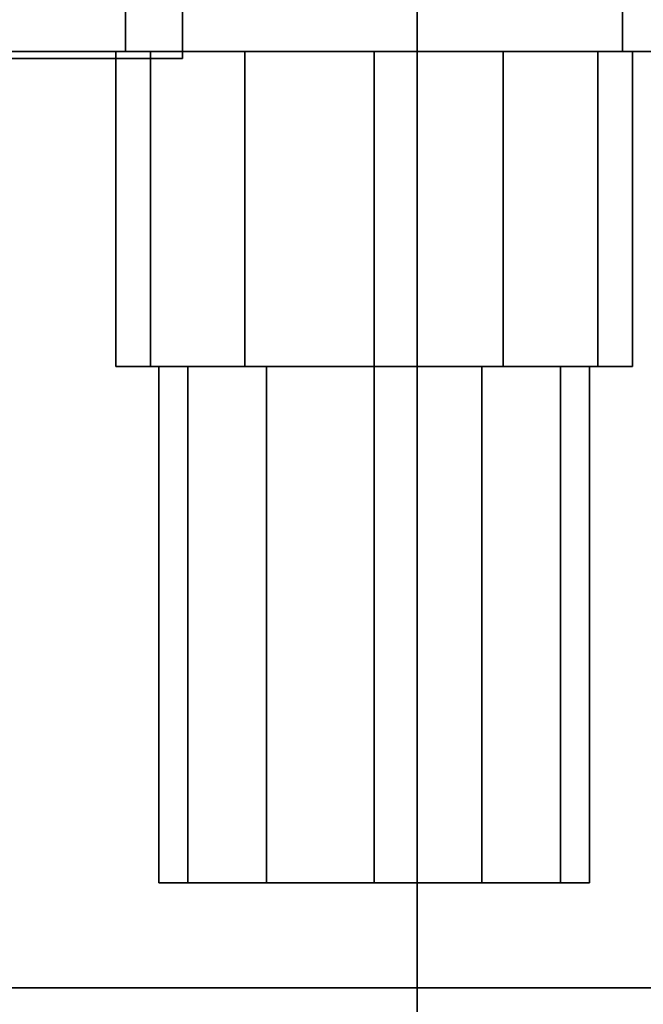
# Model space of a CAD drawing. Extents: x -48 to 48, y -49.6 to 48.
# Tile 250 of 256: x -7.1 to -6.2, y -2.8 to -1.4. Entities that reach past the tile are written whole.
import ezdxf

# ---------------------------------------------------------------- set-up
doc = ezdxf.new("R2010")
doc.units = 0

msp = doc.modelspace()

# ---------------------------------------------------------------- linework, layer by layer
at = {"layer": '1C1 [1]', "color": 1}
for points, invisible_edges in [([(-6.5, -11), (6.5, -11), (6.5, 11)], 12), ([(-6.5, -11), (6.5, 11), (-6.5, 11)], 1), ([(-6.5, 11, -1.5), (6.5, 11, -1.5), (6.5, -11, -1.5)], 12), ([(-6.5, 11, -1.5), (6.5, -11, -1.5), (-6.5, -11, -1.5)], 1), ([(-6.5, 11), (-6.5, 11, -1.5), (-6.5, -11, -1.5)], 12), ([(-6.5, 11), (-6.5, -11, -1.5), (-6.5, -11)], 1)]:
    msp.add_3dface(points, dxfattribs=dict(at, invisible_edges=invisible_edges))
at = {"layer": '5B1 [25]', "color": 1}
for points, invisible_edges in [([(-5.4375, -3.495, 30.1), (-48, -3.495, 30.1), (-48, 3.495, 30.1)], 12), ([(-5.4375, -3.495, 30.1), (-48, 3.495, 30.1), (-5.4375, 3.495, 30.1)], 1), ([(-5.68576, 3.495, 46), (-48, 3.495, 46), (-48, -3.495, 46)], 12), ([(-5.68576, 3.495, 46), (-48, -3.495, 46), (-5.68576, -3.495, 46)], 1), ([(-6.6875, -0.8425, 30.53), (-48, -0.8425, 30.53), (-48, -3.495, 30.53)], 12), ([(-5.68576, -0.8425, 30.53), (-6.6875, -0.8425, 30.53), (-48, -3.495, 30.53)], 14), ([(-5.68576, -0.8425, 30.53), (-48, -3.495, 30.53), (-6.6875, -3.495, 30.53)], 13), ([(-6.6875, -3.495, 45.57), (-48, -3.495, 45.57), (-48, -0.8425, 45.57)], 12), ([(-5.4375, -3.495, 45.57), (-6.6875, -3.495, 45.57), (-48, -0.8425, 45.57)], 14), ([(-5.4375, -3.495, 45.57), (-48, -0.8425, 45.57), (-6.6875, -0.8425, 45.57)], 13), ([(-5.68576, -0.8425, 30.53), (-6.6875, -3.495, 30.53), (-5.68576, -3.495, 30.53)], 1), ([(-5.4375, -3.495, 45.57), (-6.6875, -0.8425, 45.57), (-5.4375, -0.8425, 45.57)], 1)]:
    msp.add_3dface(points, dxfattribs=dict(at, invisible_edges=invisible_edges))
at = {"layer": '5B1 [25]', "color": 0}
for points, invisible_edges in [([(-6.84081, -0.68075, 41.5), (-6.84081, -1.41513, 41.5), (-7.20166, -1.41513, 40.875)], 12), ([(-6.84081, -0.68075, 41.5), (-7.20166, -1.41513, 40.875), (-7.20166, -0.68075, 40.875)], 1), ([(-7.20166, -0.68075, 42.125), (-7.20166, -1.41513, 42.125), (-6.84081, -1.41513, 41.5)], 12), ([(-7.20166, -0.68075, 42.125), (-6.84081, -1.41513, 41.5), (-6.84081, -0.68075, 41.5)], 1), ([(-6.84081, -0.68075, 38.5), (-6.84081, -1.41513, 38.5), (-7.20166, -1.41513, 37.875)], 12), ([(-6.84081, -0.68075, 38.5), (-7.20166, -1.41513, 37.875), (-7.20166, -0.68075, 37.875)], 1), ([(-7.20166, -0.68075, 39.125), (-7.20166, -1.41513, 39.125), (-6.84081, -1.41513, 38.5)], 12), ([(-7.20166, -0.68075, 39.125), (-6.84081, -1.41513, 38.5), (-6.84081, -0.68075, 38.5)], 1), ([(-6.84081, -0.68075, 35.5), (-6.84081, -1.41513, 35.5), (-7.20166, -1.41513, 34.875)], 12), ([(-6.84081, -0.68075, 35.5), (-7.20166, -1.41513, 34.875), (-7.20166, -0.68075, 34.875)], 1), ([(-7.20166, -0.68075, 36.125), (-7.20166, -1.41513, 36.125), (-6.84081, -1.41513, 35.5)], 12), ([(-7.20166, -0.68075, 36.125), (-6.84081, -1.41513, 35.5), (-6.84081, -0.68075, 35.5)], 1), ([(-7.20166, -1.41513, 42.125), (-7.20166, -1.41513, 40.875), (-6.84081, -1.41513, 41.5)], 1), ([(-7.20166, -1.41513, 39.125), (-7.20166, -1.41513, 37.875), (-6.84081, -1.41513, 38.5)], 1), ([(-7.20166, -1.41513, 36.125), (-7.20166, -1.41513, 34.875), (-6.84081, -1.41513, 35.5)], 1)]:
    msp.add_3dface(points, dxfattribs=dict(at, invisible_edges=invisible_edges))
at = {"layer": '6B1 [50]', "color": 1}
for points, invisible_edges in [([(-4.5625, -2.765, 64.1), (-44, -2.765, 64.1), (-44, 2.765, 64.1)], 12), ([(-4.5625, -2.765, 64.1), (-44, 2.765, 64.1), (-4.5625, 2.765, 64.1)], 1), ([(-4.5625, 2.765, 80), (-44, 2.765, 80), (-44, -2.765, 80)], 12), ([(-4.5625, 2.765, 80), (-44, -2.765, 80), (-4.5625, -2.765, 80)], 1), ([(-4.5625, -0.8225, 64.54), (-44, -0.8225, 64.54), (-44, -2.765, 64.54)], 12), ([(-4.5625, -0.8225, 64.54), (-44, -2.765, 64.54), (-4.5625, -2.765, 64.54)], 1), ([(-4.5625, -2.765, 79.56), (-44, -2.765, 79.56), (-44, -0.8225, 79.56)], 12), ([(-4.5625, -2.765, 79.56), (-44, -0.8225, 79.56), (-4.5625, -0.8225, 79.56)], 1), ([(-4.5625, -2.765, 64.54), (-44, -2.765, 64.54), (-44, -2.765, 64.1)], 12), ([(-4.5625, -2.765, 64.54), (-44, -2.765, 64.1), (-4.5625, -2.765, 64.1)], 1), ([(-4.5625, -2.765, 80), (-44, -2.765, 80), (-44, -2.765, 79.56)], 12), ([(-4.5625, -2.765, 80), (-44, -2.765, 79.56), (-4.5625, -2.765, 79.56)], 1)]:
    msp.add_3dface(points, dxfattribs=dict(at, invisible_edges=invisible_edges))
at = {"layer": '6B1 [50]', "color": 0}
for points, invisible_edges in [([(-6.92334, -0.67075, 76.375), (-6.92334, -1.40512, 76.375), (-7.28419, -1.40512, 77)], 12), ([(-6.92334, -0.67075, 76.375), (-7.28419, -1.40512, 77), (-7.28419, -0.67075, 77)], 1), ([(-7.28419, -0.67075, 77), (-7.28419, -1.40512, 77), (-6.92334, -1.40512, 77.625)], 12), ([(-7.28419, -0.67075, 77), (-6.92334, -1.40512, 77.625), (-6.92334, -0.67075, 77.625)], 1), ([(-6.92334, -0.67075, 73.375), (-6.92334, -1.40512, 73.375), (-7.28419, -1.40512, 74)], 12), ([(-6.92334, -0.67075, 73.375), (-7.28419, -1.40512, 74), (-7.28419, -0.67075, 74)], 1), ([(-7.28419, -0.67075, 74), (-7.28419, -1.40512, 74), (-6.92334, -1.40512, 74.625)], 12), ([(-7.28419, -0.67075, 74), (-6.92334, -1.40512, 74.625), (-6.92334, -0.67075, 74.625)], 1), ([(-6.92334, -0.67075, 70.375), (-6.92334, -1.40512, 70.375), (-7.28419, -1.40512, 71)], 12), ([(-6.92334, -0.67075, 70.375), (-7.28419, -1.40512, 71), (-7.28419, -0.67075, 71)], 1), ([(-7.28419, -0.67075, 71), (-7.28419, -1.40512, 71), (-6.92334, -1.40512, 71.625)], 12), ([(-7.28419, -0.67075, 71), (-6.92334, -1.40512, 71.625), (-6.92334, -0.67075, 71.625)], 1), ([(-6.20166, -0.67075, 76.375), (-6.20166, -1.40512, 76.375), (-6.92334, -1.40512, 76.375)], 12), ([(-6.20166, -0.67075, 76.375), (-6.92334, -1.40512, 76.375), (-6.92334, -0.67075, 76.375)], 1), ([(-6.92334, -0.67075, 77.625), (-6.92334, -1.40512, 77.625), (-6.20166, -1.40512, 77.625)], 12), ([(-6.92334, -0.67075, 77.625), (-6.20166, -1.40512, 77.625), (-6.20166, -0.67075, 77.625)], 1), ([(-6.20166, -0.67075, 73.375), (-6.20166, -1.40512, 73.375), (-6.92334, -1.40512, 73.375)], 12), ([(-6.20166, -0.67075, 73.375), (-6.92334, -1.40512, 73.375), (-6.92334, -0.67075, 73.375)], 1), ([(-6.92334, -0.67075, 74.625), (-6.92334, -1.40512, 74.625), (-6.20166, -1.40512, 74.625)], 12), ([(-6.92334, -0.67075, 74.625), (-6.20166, -1.40512, 74.625), (-6.20166, -0.67075, 74.625)], 1), ([(-6.20166, -0.67075, 70.375), (-6.20166, -1.40512, 70.375), (-6.92334, -1.40512, 70.375)], 12), ([(-6.20166, -0.67075, 70.375), (-6.92334, -1.40512, 70.375), (-6.92334, -0.67075, 70.375)], 1), ([(-6.92334, -0.67075, 71.625), (-6.92334, -1.40512, 71.625), (-6.20166, -1.40512, 71.625)], 12), ([(-6.92334, -0.67075, 71.625), (-6.20166, -1.40512, 71.625), (-6.20166, -0.67075, 71.625)], 1), ([(-5.84081, -0.67075, 77), (-5.84081, -1.40512, 77), (-6.20166, -1.40512, 76.375)], 12), ([(-5.84081, -0.67075, 77), (-6.20166, -1.40512, 76.375), (-6.20166, -0.67075, 76.375)], 1), ([(-6.20166, -0.67075, 77.625), (-6.20166, -1.40512, 77.625), (-5.84081, -1.40512, 77)], 12), ([(-6.20166, -0.67075, 77.625), (-5.84081, -1.40512, 77), (-5.84081, -0.67075, 77)], 1), ([(-5.84081, -0.67075, 74), (-5.84081, -1.40512, 74), (-6.20166, -1.40512, 73.375)], 12), ([(-5.84081, -0.67075, 74), (-6.20166, -1.40512, 73.375), (-6.20166, -0.67075, 73.375)], 1), ([(-6.20166, -0.67075, 74.625), (-6.20166, -1.40512, 74.625), (-5.84081, -1.40512, 74)], 12), ([(-6.20166, -0.67075, 74.625), (-5.84081, -1.40512, 74), (-5.84081, -0.67075, 74)], 1), ([(-5.84081, -0.67075, 71), (-5.84081, -1.40512, 71), (-6.20166, -1.40512, 70.375)], 12), ([(-5.84081, -0.67075, 71), (-6.20166, -1.40512, 70.375), (-6.20166, -0.67075, 70.375)], 1), ([(-6.20166, -0.67075, 71.625), (-6.20166, -1.40512, 71.625), (-5.84081, -1.40512, 71)], 12), ([(-6.20166, -0.67075, 71.625), (-5.84081, -1.40512, 71), (-5.84081, -0.67075, 71)], 1), ([(-6.20166, -1.40512, 77.625), (-6.92334, -1.40512, 77.625), (-7.28419, -1.40512, 77)], 12), ([(-6.20166, -1.40512, 77.625), (-7.28419, -1.40512, 77), (-6.92334, -1.40512, 76.375)], 13), ([(-6.20166, -1.40512, 74.625), (-6.92334, -1.40512, 74.625), (-7.28419, -1.40512, 74)], 12), ([(-6.20166, -1.40512, 74.625), (-7.28419, -1.40512, 74), (-6.92334, -1.40512, 73.375)], 13), ([(-6.20166, -1.40512, 71.625), (-6.92334, -1.40512, 71.625), (-7.28419, -1.40512, 71)], 12), ([(-6.20166, -1.40512, 71.625), (-7.28419, -1.40512, 71), (-6.92334, -1.40512, 70.375)], 13), ([(-6.23774, -1.40512, 76.8125), (-6.88726, -1.40512, 76.8125), (-6.9375, -1.40512, 77)], 13), ([(-6.23774, -1.40512, 76.8125), (-6.9375, -1.40512, 77), (-6.88726, -1.40512, 77.1875)], 13), ([(-6.88726, -1.40512, 76.8125), (-6.88726, -1.8625, 76.8125), (-6.9375, -1.8625, 77)], 12), ([(-6.88726, -1.40512, 76.8125), (-6.9375, -1.8625, 77), (-6.9375, -1.40512, 77)], 1), ([(-6.9375, -1.40512, 77), (-6.9375, -1.8625, 77), (-6.88726, -1.8625, 77.1875)], 12), ([(-6.9375, -1.40512, 77), (-6.88726, -1.8625, 77.1875), (-6.88726, -1.40512, 77.1875)], 1), ([(-6.23774, -1.40512, 73.8125), (-6.88726, -1.40512, 73.8125), (-6.9375, -1.40512, 74)], 13), ([(-6.23774, -1.40512, 73.8125), (-6.9375, -1.40512, 74), (-6.88726, -1.40512, 74.1875)], 13), ([(-6.88726, -1.40512, 73.8125), (-6.88726, -1.8625, 73.8125), (-6.9375, -1.8625, 74)], 12), ([(-6.88726, -1.40512, 73.8125), (-6.9375, -1.8625, 74), (-6.9375, -1.40512, 74)], 1), ([(-6.9375, -1.40512, 74), (-6.9375, -1.8625, 74), (-6.88726, -1.8625, 74.1875)], 12), ([(-6.9375, -1.40512, 74), (-6.88726, -1.8625, 74.1875), (-6.88726, -1.40512, 74.1875)], 1), ([(-6.23774, -1.40512, 70.8125), (-6.88726, -1.40512, 70.8125), (-6.9375, -1.40512, 71)], 13), ([(-6.23774, -1.40512, 70.8125), (-6.9375, -1.40512, 71), (-6.88726, -1.40512, 71.1875)], 13), ([(-6.88726, -1.40512, 70.8125), (-6.88726, -1.8625, 70.8125), (-6.9375, -1.8625, 71)], 12), ([(-6.88726, -1.40512, 70.8125), (-6.9375, -1.8625, 71), (-6.9375, -1.40512, 71)], 1), ([(-6.9375, -1.40512, 71), (-6.9375, -1.8625, 71), (-6.88726, -1.8625, 71.1875)], 12), ([(-6.9375, -1.40512, 71), (-6.88726, -1.8625, 71.1875), (-6.88726, -1.40512, 71.1875)], 1), ([(-6.20166, -1.40512, 77.625), (-6.92334, -1.40512, 76.375), (-6.20166, -1.40512, 76.375)], 13), ([(-6.20166, -1.40512, 74.625), (-6.92334, -1.40512, 73.375), (-6.20166, -1.40512, 73.375)], 13), ([(-6.20166, -1.40512, 71.625), (-6.92334, -1.40512, 70.375), (-6.20166, -1.40512, 70.375)], 13), ([(-6.23774, -1.40512, 76.8125), (-6.75, -1.40512, 76.6752), (-6.88726, -1.40512, 76.8125)], 13), ([(-6.23774, -1.40512, 76.8125), (-6.88726, -1.40512, 77.1875), (-6.75, -1.40512, 77.3248)], 13), ([(-6.75, -1.40512, 76.6752), (-6.75, -1.8625, 76.6752), (-6.88726, -1.8625, 76.8125)], 12), ([(-6.75, -1.40512, 76.6752), (-6.88726, -1.8625, 76.8125), (-6.88726, -1.40512, 76.8125)], 1), ([(-6.88726, -1.40512, 77.1875), (-6.88726, -1.8625, 77.1875), (-6.75, -1.8625, 77.3248)], 12), ([(-6.88726, -1.40512, 77.1875), (-6.75, -1.8625, 77.3248), (-6.75, -1.40512, 77.3248)], 1), ([(-6.23774, -1.40512, 73.8125), (-6.75, -1.40512, 73.6752), (-6.88726, -1.40512, 73.8125)], 13), ([(-6.23774, -1.40512, 73.8125), (-6.88726, -1.40512, 74.1875), (-6.75, -1.40512, 74.3248)], 13), ([(-6.75, -1.40512, 73.6752), (-6.75, -1.8625, 73.6752), (-6.88726, -1.8625, 73.8125)], 12), ([(-6.75, -1.40512, 73.6752), (-6.88726, -1.8625, 73.8125), (-6.88726, -1.40512, 73.8125)], 1), ([(-6.88726, -1.40512, 74.1875), (-6.88726, -1.8625, 74.1875), (-6.75, -1.8625, 74.3248)], 12), ([(-6.88726, -1.40512, 74.1875), (-6.75, -1.8625, 74.3248), (-6.75, -1.40512, 74.3248)], 1), ([(-6.23774, -1.40512, 70.8125), (-6.75, -1.40512, 70.6752), (-6.88726, -1.40512, 70.8125)], 13), ([(-6.23774, -1.40512, 70.8125), (-6.88726, -1.40512, 71.1875), (-6.75, -1.40512, 71.3248)], 13), ([(-6.75, -1.40512, 70.6752), (-6.75, -1.8625, 70.6752), (-6.88726, -1.8625, 70.8125)], 12), ([(-6.75, -1.40512, 70.6752), (-6.88726, -1.8625, 70.8125), (-6.88726, -1.40512, 70.8125)], 1), ([(-6.88726, -1.40512, 71.1875), (-6.88726, -1.8625, 71.1875), (-6.75, -1.8625, 71.3248)], 12), ([(-6.88726, -1.40512, 71.1875), (-6.75, -1.8625, 71.3248), (-6.75, -1.40512, 71.3248)], 1), ([(-6.23774, -1.40512, 76.8125), (-6.5625, -1.40512, 76.625), (-6.75, -1.40512, 76.6752)], 13), ([(-6.23774, -1.40512, 76.8125), (-6.75, -1.40512, 77.3248), (-6.5625, -1.40512, 77.375)], 13), ([(-6.5625, -1.40512, 76.625), (-6.5625, -1.8625, 76.625), (-6.75, -1.8625, 76.6752)], 12), ([(-6.5625, -1.40512, 76.625), (-6.75, -1.8625, 76.6752), (-6.75, -1.40512, 76.6752)], 1), ([(-6.75, -1.40512, 77.3248), (-6.75, -1.8625, 77.3248), (-6.5625, -1.8625, 77.375)], 12), ([(-6.75, -1.40512, 77.3248), (-6.5625, -1.8625, 77.375), (-6.5625, -1.40512, 77.375)], 1), ([(-6.23774, -1.40512, 73.8125), (-6.5625, -1.40512, 73.625), (-6.75, -1.40512, 73.6752)], 13), ([(-6.23774, -1.40512, 73.8125), (-6.75, -1.40512, 74.3248), (-6.5625, -1.40512, 74.375)], 13), ([(-6.5625, -1.40512, 73.625), (-6.5625, -1.8625, 73.625), (-6.75, -1.8625, 73.6752)], 12), ([(-6.5625, -1.40512, 73.625), (-6.75, -1.8625, 73.6752), (-6.75, -1.40512, 73.6752)], 1), ([(-6.75, -1.40512, 74.3248), (-6.75, -1.8625, 74.3248), (-6.5625, -1.8625, 74.375)], 12), ([(-6.75, -1.40512, 74.3248), (-6.5625, -1.8625, 74.375), (-6.5625, -1.40512, 74.375)], 1), ([(-6.23774, -1.40512, 70.8125), (-6.5625, -1.40512, 70.625), (-6.75, -1.40512, 70.6752)], 13), ([(-6.23774, -1.40512, 70.8125), (-6.75, -1.40512, 71.3248), (-6.5625, -1.40512, 71.375)], 13), ([(-6.5625, -1.40512, 70.625), (-6.5625, -1.8625, 70.625), (-6.75, -1.8625, 70.6752)], 12), ([(-6.5625, -1.40512, 70.625), (-6.75, -1.8625, 70.6752), (-6.75, -1.40512, 70.6752)], 1), ([(-6.75, -1.40512, 71.3248), (-6.75, -1.8625, 71.3248), (-6.5625, -1.8625, 71.375)], 12), ([(-6.75, -1.40512, 71.3248), (-6.5625, -1.8625, 71.375), (-6.5625, -1.40512, 71.375)], 1), ([(-6.23774, -1.40512, 76.8125), (-6.375, -1.40512, 76.6752), (-6.5625, -1.40512, 76.625)], 12), ([(-6.23774, -1.40512, 76.8125), (-6.5625, -1.40512, 77.375), (-6.375, -1.40512, 77.3248)], 13), ([(-6.375, -1.40512, 76.6752), (-6.375, -1.8625, 76.6752), (-6.5625, -1.8625, 76.625)], 12), ([(-6.375, -1.40512, 76.6752), (-6.5625, -1.8625, 76.625), (-6.5625, -1.40512, 76.625)], 1), ([(-6.5625, -1.40512, 77.375), (-6.5625, -1.8625, 77.375), (-6.375, -1.8625, 77.3248)], 12), ([(-6.5625, -1.40512, 77.375), (-6.375, -1.8625, 77.3248), (-6.375, -1.40512, 77.3248)], 1), ([(-6.23774, -1.40512, 73.8125), (-6.375, -1.40512, 73.6752), (-6.5625, -1.40512, 73.625)], 12), ([(-6.23774, -1.40512, 73.8125), (-6.5625, -1.40512, 74.375), (-6.375, -1.40512, 74.3248)], 13), ([(-6.375, -1.40512, 73.6752), (-6.375, -1.8625, 73.6752), (-6.5625, -1.8625, 73.625)], 12), ([(-6.375, -1.40512, 73.6752), (-6.5625, -1.8625, 73.625), (-6.5625, -1.40512, 73.625)], 1), ([(-6.5625, -1.40512, 74.375), (-6.5625, -1.8625, 74.375), (-6.375, -1.8625, 74.3248)], 12), ([(-6.5625, -1.40512, 74.375), (-6.375, -1.8625, 74.3248), (-6.375, -1.40512, 74.3248)], 1), ([(-6.23774, -1.40512, 70.8125), (-6.375, -1.40512, 70.6752), (-6.5625, -1.40512, 70.625)], 12), ([(-6.23774, -1.40512, 70.8125), (-6.5625, -1.40512, 71.375), (-6.375, -1.40512, 71.3248)], 13), ([(-6.375, -1.40512, 70.6752), (-6.375, -1.8625, 70.6752), (-6.5625, -1.8625, 70.625)], 12), ([(-6.375, -1.40512, 70.6752), (-6.5625, -1.8625, 70.625), (-6.5625, -1.40512, 70.625)], 1), ([(-6.5625, -1.40512, 71.375), (-6.5625, -1.8625, 71.375), (-6.375, -1.8625, 71.3248)], 12), ([(-6.5625, -1.40512, 71.375), (-6.375, -1.8625, 71.3248), (-6.375, -1.40512, 71.3248)], 1), ([(-6.23774, -1.40512, 76.8125), (-6.375, -1.40512, 77.3248), (-6.23774, -1.40512, 77.1875)], 13), ([(-6.23774, -1.40512, 76.8125), (-6.23774, -1.8625, 76.8125), (-6.375, -1.8625, 76.6752)], 12), ([(-6.23774, -1.40512, 76.8125), (-6.375, -1.8625, 76.6752), (-6.375, -1.40512, 76.6752)], 1), ([(-6.375, -1.40512, 77.3248), (-6.375, -1.8625, 77.3248), (-6.23774, -1.8625, 77.1875)], 12), ([(-6.375, -1.40512, 77.3248), (-6.23774, -1.8625, 77.1875), (-6.23774, -1.40512, 77.1875)], 1), ([(-6.23774, -1.40512, 73.8125), (-6.375, -1.40512, 74.3248), (-6.23774, -1.40512, 74.1875)], 13), ([(-6.23774, -1.40512, 73.8125), (-6.23774, -1.8625, 73.8125), (-6.375, -1.8625, 73.6752)], 12), ([(-6.23774, -1.40512, 73.8125), (-6.375, -1.8625, 73.6752), (-6.375, -1.40512, 73.6752)], 1), ([(-6.375, -1.40512, 74.3248), (-6.375, -1.8625, 74.3248), (-6.23774, -1.8625, 74.1875)], 12), ([(-6.375, -1.40512, 74.3248), (-6.23774, -1.8625, 74.1875), (-6.23774, -1.40512, 74.1875)], 1), ([(-6.23774, -1.40512, 70.8125), (-6.375, -1.40512, 71.3248), (-6.23774, -1.40512, 71.1875)], 13), ([(-6.23774, -1.40512, 70.8125), (-6.23774, -1.8625, 70.8125), (-6.375, -1.8625, 70.6752)], 12), ([(-6.23774, -1.40512, 70.8125), (-6.375, -1.8625, 70.6752), (-6.375, -1.40512, 70.6752)], 1), ([(-6.375, -1.40512, 71.3248), (-6.375, -1.8625, 71.3248), (-6.23774, -1.8625, 71.1875)], 12), ([(-6.375, -1.40512, 71.3248), (-6.23774, -1.8625, 71.1875), (-6.23774, -1.40512, 71.1875)], 1), ([(-6.23774, -1.40512, 76.8125), (-6.23774, -1.40512, 77.1875), (-6.1875, -1.40512, 77)], 1), ([(-6.23774, -1.40512, 77.1875), (-6.23774, -1.8625, 77.1875), (-6.1875, -1.8625, 77)], 12), ([(-6.23774, -1.40512, 77.1875), (-6.1875, -1.8625, 77), (-6.1875, -1.40512, 77)], 1), ([(-6.1875, -1.40512, 77), (-6.1875, -1.8625, 77), (-6.23774, -1.8625, 76.8125)], 12), ([(-6.1875, -1.40512, 77), (-6.23774, -1.8625, 76.8125), (-6.23774, -1.40512, 76.8125)], 1), ([(-6.23774, -1.40512, 73.8125), (-6.23774, -1.40512, 74.1875), (-6.1875, -1.40512, 74)], 1), ([(-6.23774, -1.40512, 74.1875), (-6.23774, -1.8625, 74.1875), (-6.1875, -1.8625, 74)], 12), ([(-6.23774, -1.40512, 74.1875), (-6.1875, -1.8625, 74), (-6.1875, -1.40512, 74)], 1), ([(-6.1875, -1.40512, 74), (-6.1875, -1.8625, 74), (-6.23774, -1.8625, 73.8125)], 12), ([(-6.1875, -1.40512, 74), (-6.23774, -1.8625, 73.8125), (-6.23774, -1.40512, 73.8125)], 1), ([(-6.23774, -1.40512, 70.8125), (-6.23774, -1.40512, 71.1875), (-6.1875, -1.40512, 71)], 1), ([(-6.23774, -1.40512, 71.1875), (-6.23774, -1.8625, 71.1875), (-6.1875, -1.8625, 71)], 12), ([(-6.23774, -1.40512, 71.1875), (-6.1875, -1.8625, 71), (-6.1875, -1.40512, 71)], 1), ([(-6.1875, -1.40512, 71), (-6.1875, -1.8625, 71), (-6.23774, -1.8625, 70.8125)], 12), ([(-6.1875, -1.40512, 71), (-6.23774, -1.8625, 70.8125), (-6.23774, -1.40512, 70.8125)], 1), ([(-6.20166, -1.40512, 77.625), (-6.20166, -1.40512, 76.375), (-5.84081, -1.40512, 77)], 1), ([(-6.20166, -1.40512, 74.625), (-6.20166, -1.40512, 73.375), (-5.84081, -1.40512, 74)], 1), ([(-6.20166, -1.40512, 71.625), (-6.20166, -1.40512, 70.375), (-5.84081, -1.40512, 71)], 1), ([(-6.1875, -1.8625, 77), (-6.88726, -1.8625, 77.1875), (-6.9375, -1.8625, 77)], 13), ([(-6.1875, -1.8625, 77), (-6.9375, -1.8625, 77), (-6.88726, -1.8625, 76.8125)], 13), ([(-6.1875, -1.8625, 74), (-6.88726, -1.8625, 74.1875), (-6.9375, -1.8625, 74)], 13), ([(-6.1875, -1.8625, 74), (-6.9375, -1.8625, 74), (-6.88726, -1.8625, 73.8125)], 13), ([(-6.1875, -1.8625, 71), (-6.88726, -1.8625, 71.1875), (-6.9375, -1.8625, 71)], 13), ([(-6.1875, -1.8625, 71), (-6.9375, -1.8625, 71), (-6.88726, -1.8625, 70.8125)], 13), ([(-6.1875, -1.8625, 77), (-6.75, -1.8625, 77.3248), (-6.88726, -1.8625, 77.1875)], 13), ([(-6.1875, -1.8625, 77), (-6.88726, -1.8625, 76.8125), (-6.75, -1.8625, 76.6752)], 13), ([(-6.1875, -1.8625, 74), (-6.75, -1.8625, 74.3248), (-6.88726, -1.8625, 74.1875)], 13), ([(-6.1875, -1.8625, 74), (-6.88726, -1.8625, 73.8125), (-6.75, -1.8625, 73.6752)], 13), ([(-6.1875, -1.8625, 71), (-6.75, -1.8625, 71.3248), (-6.88726, -1.8625, 71.1875)], 13), ([(-6.1875, -1.8625, 71), (-6.88726, -1.8625, 70.8125), (-6.75, -1.8625, 70.6752)], 13), ([(-6.29187, -1.8625, 76.8438), (-6.83313, -1.8625, 76.8438), (-6.875, -1.8625, 77)], 13), ([(-6.29187, -1.8625, 76.8438), (-6.875, -1.8625, 77), (-6.83313, -1.8625, 77.1562)], 13), ([(-6.83313, -1.8625, 76.8438), (-6.83313, -2.6125, 76.8438), (-6.875, -2.6125, 77)], 12), ([(-6.83313, -1.8625, 76.8438), (-6.875, -2.6125, 77), (-6.875, -1.8625, 77)], 1), ([(-6.875, -1.8625, 77), (-6.875, -2.6125, 77), (-6.83313, -2.6125, 77.1562)], 12), ([(-6.875, -1.8625, 77), (-6.83313, -2.6125, 77.1562), (-6.83313, -1.8625, 77.1562)], 1), ([(-6.29187, -1.8625, 73.8438), (-6.83313, -1.8625, 73.8438), (-6.875, -1.8625, 74)], 13), ([(-6.29187, -1.8625, 73.8438), (-6.875, -1.8625, 74), (-6.83313, -1.8625, 74.1562)], 13), ([(-6.83313, -1.8625, 73.8438), (-6.83313, -2.6125, 73.8438), (-6.875, -2.6125, 74)], 12), ([(-6.83313, -1.8625, 73.8438), (-6.875, -2.6125, 74), (-6.875, -1.8625, 74)], 1), ([(-6.875, -1.8625, 74), (-6.875, -2.6125, 74), (-6.83313, -2.6125, 74.1562)], 12), ([(-6.875, -1.8625, 74), (-6.83313, -2.6125, 74.1562), (-6.83313, -1.8625, 74.1562)], 1), ([(-6.29187, -1.8625, 70.8438), (-6.83313, -1.8625, 70.8438), (-6.875, -1.8625, 71)], 13), ([(-6.29187, -1.8625, 70.8438), (-6.875, -1.8625, 71), (-6.83313, -1.8625, 71.1562)], 13), ([(-6.83313, -1.8625, 70.8438), (-6.83313, -2.6125, 70.8438), (-6.875, -2.6125, 71)], 12), ([(-6.83313, -1.8625, 70.8438), (-6.875, -2.6125, 71), (-6.875, -1.8625, 71)], 1), ([(-6.875, -1.8625, 71), (-6.875, -2.6125, 71), (-6.83313, -2.6125, 71.1563)], 12), ([(-6.875, -1.8625, 71), (-6.83313, -2.6125, 71.1563), (-6.83313, -1.8625, 71.1562)], 1), ([(-6.29187, -1.8625, 76.8438), (-6.71875, -1.8625, 76.7294), (-6.83313, -1.8625, 76.8438)], 13), ([(-6.29187, -1.8625, 76.8438), (-6.83313, -1.8625, 77.1562), (-6.71875, -1.8625, 77.2706)], 13), ([(-6.71875, -1.8625, 76.7294), (-6.71875, -2.6125, 76.7294), (-6.83313, -2.6125, 76.8438)], 12), ([(-6.71875, -1.8625, 76.7294), (-6.83313, -2.6125, 76.8438), (-6.83313, -1.8625, 76.8438)], 1), ([(-6.83313, -1.8625, 77.1562), (-6.83313, -2.6125, 77.1562), (-6.71875, -2.6125, 77.2706)], 12), ([(-6.83313, -1.8625, 77.1562), (-6.71875, -2.6125, 77.2706), (-6.71875, -1.8625, 77.2706)], 1), ([(-6.29187, -1.8625, 73.8438), (-6.71875, -1.8625, 73.7294), (-6.83313, -1.8625, 73.8438)], 13), ([(-6.29187, -1.8625, 73.8438), (-6.83313, -1.8625, 74.1562), (-6.71875, -1.8625, 74.2706)], 13), ([(-6.71875, -1.8625, 73.7294), (-6.71875, -2.6125, 73.7294), (-6.83313, -2.6125, 73.8438)], 12), ([(-6.71875, -1.8625, 73.7294), (-6.83313, -2.6125, 73.8438), (-6.83313, -1.8625, 73.8438)], 1), ([(-6.83313, -1.8625, 74.1562), (-6.83313, -2.6125, 74.1562), (-6.71875, -2.6125, 74.2706)], 12), ([(-6.83313, -1.8625, 74.1562), (-6.71875, -2.6125, 74.2706), (-6.71875, -1.8625, 74.2706)], 1), ([(-6.29187, -1.8625, 70.8438), (-6.71875, -1.8625, 70.7294), (-6.83313, -1.8625, 70.8438)], 13), ([(-6.29187, -1.8625, 70.8438), (-6.83313, -1.8625, 71.1562), (-6.71875, -1.8625, 71.2706)], 13), ([(-6.71875, -1.8625, 70.7294), (-6.71875, -2.6125, 70.7294), (-6.83313, -2.6125, 70.8438)], 12), ([(-6.71875, -1.8625, 70.7294), (-6.83313, -2.6125, 70.8438), (-6.83313, -1.8625, 70.8438)], 1), ([(-6.83313, -1.8625, 71.1562), (-6.83313, -2.6125, 71.1563), (-6.71875, -2.6125, 71.2706)], 12), ([(-6.83313, -1.8625, 71.1562), (-6.71875, -2.6125, 71.2706), (-6.71875, -1.8625, 71.2706)], 1), ([(-6.1875, -1.8625, 77), (-6.5625, -1.8625, 77.375), (-6.75, -1.8625, 77.3248)], 13), ([(-6.1875, -1.8625, 77), (-6.75, -1.8625, 76.6752), (-6.5625, -1.8625, 76.625)], 13), ([(-6.1875, -1.8625, 74), (-6.5625, -1.8625, 74.375), (-6.75, -1.8625, 74.3248)], 13), ([(-6.1875, -1.8625, 74), (-6.75, -1.8625, 73.6752), (-6.5625, -1.8625, 73.625)], 13), ([(-6.1875, -1.8625, 71), (-6.5625, -1.8625, 71.375), (-6.75, -1.8625, 71.3248)], 13), ([(-6.1875, -1.8625, 71), (-6.75, -1.8625, 70.6752), (-6.5625, -1.8625, 70.625)], 13), ([(-6.29187, -1.8625, 76.8438), (-6.5625, -1.8625, 76.6875), (-6.71875, -1.8625, 76.7294)], 13), ([(-6.29187, -1.8625, 76.8438), (-6.71875, -1.8625, 77.2706), (-6.5625, -1.8625, 77.3125)], 13), ([(-6.5625, -1.8625, 76.6875), (-6.5625, -2.6125, 76.6875), (-6.71875, -2.6125, 76.7294)], 12), ([(-6.5625, -1.8625, 76.6875), (-6.71875, -2.6125, 76.7294), (-6.71875, -1.8625, 76.7294)], 1), ([(-6.71875, -1.8625, 77.2706), (-6.71875, -2.6125, 77.2706), (-6.5625, -2.6125, 77.3125)], 12), ([(-6.71875, -1.8625, 77.2706), (-6.5625, -2.6125, 77.3125), (-6.5625, -1.8625, 77.3125)], 1), ([(-6.29187, -1.8625, 73.8438), (-6.5625, -1.8625, 73.6875), (-6.71875, -1.8625, 73.7294)], 13), ([(-6.29187, -1.8625, 73.8438), (-6.71875, -1.8625, 74.2706), (-6.5625, -1.8625, 74.3125)], 13), ([(-6.5625, -1.8625, 73.6875), (-6.5625, -2.6125, 73.6875), (-6.71875, -2.6125, 73.7294)], 12), ([(-6.5625, -1.8625, 73.6875), (-6.71875, -2.6125, 73.7294), (-6.71875, -1.8625, 73.7294)], 1), ([(-6.71875, -1.8625, 74.2706), (-6.71875, -2.6125, 74.2706), (-6.5625, -2.6125, 74.3125)], 12), ([(-6.71875, -1.8625, 74.2706), (-6.5625, -2.6125, 74.3125), (-6.5625, -1.8625, 74.3125)], 1), ([(-6.29187, -1.8625, 70.8438), (-6.5625, -1.8625, 70.6875), (-6.71875, -1.8625, 70.7294)], 13), ([(-6.29187, -1.8625, 70.8438), (-6.71875, -1.8625, 71.2706), (-6.5625, -1.8625, 71.3125)], 13), ([(-6.5625, -1.8625, 70.6875), (-6.5625, -2.6125, 70.6875), (-6.71875, -2.6125, 70.7294)], 12), ([(-6.5625, -1.8625, 70.6875), (-6.71875, -2.6125, 70.7294), (-6.71875, -1.8625, 70.7294)], 1), ([(-6.71875, -1.8625, 71.2706), (-6.71875, -2.6125, 71.2706), (-6.5625, -2.6125, 71.3125)], 12), ([(-6.71875, -1.8625, 71.2706), (-6.5625, -2.6125, 71.3125), (-6.5625, -1.8625, 71.3125)], 1), ([(-6.1875, -1.8625, 77), (-6.375, -1.8625, 77.3248), (-6.5625, -1.8625, 77.375)], 13), ([(-6.1875, -1.8625, 77), (-6.5625, -1.8625, 76.625), (-6.375, -1.8625, 76.6752)], 13), ([(-6.29187, -1.8625, 76.8438), (-6.40625, -1.8625, 76.7294), (-6.5625, -1.8625, 76.6875)], 12), ([(-6.29187, -1.8625, 76.8438), (-6.5625, -1.8625, 77.3125), (-6.40625, -1.8625, 77.2706)], 13), ([(-6.40625, -1.8625, 76.7294), (-6.40625, -2.6125, 76.7294), (-6.5625, -2.6125, 76.6875)], 12), ([(-6.40625, -1.8625, 76.7294), (-6.5625, -2.6125, 76.6875), (-6.5625, -1.8625, 76.6875)], 1), ([(-6.5625, -1.8625, 77.3125), (-6.5625, -2.6125, 77.3125), (-6.40625, -2.6125, 77.2706)], 12), ([(-6.5625, -1.8625, 77.3125), (-6.40625, -2.6125, 77.2706), (-6.40625, -1.8625, 77.2706)], 1), ([(-6.1875, -1.8625, 74), (-6.375, -1.8625, 74.3248), (-6.5625, -1.8625, 74.375)], 13), ([(-6.1875, -1.8625, 74), (-6.5625, -1.8625, 73.625), (-6.375, -1.8625, 73.6752)], 13), ([(-6.29187, -1.8625, 73.8438), (-6.40625, -1.8625, 73.7294), (-6.5625, -1.8625, 73.6875)], 12), ([(-6.29187, -1.8625, 73.8438), (-6.5625, -1.8625, 74.3125), (-6.40625, -1.8625, 74.2706)], 13), ([(-6.40625, -1.8625, 73.7294), (-6.40625, -2.6125, 73.7294), (-6.5625, -2.6125, 73.6875)], 12), ([(-6.40625, -1.8625, 73.7294), (-6.5625, -2.6125, 73.6875), (-6.5625, -1.8625, 73.6875)], 1), ([(-6.5625, -1.8625, 74.3125), (-6.5625, -2.6125, 74.3125), (-6.40625, -2.6125, 74.2706)], 12), ([(-6.5625, -1.8625, 74.3125), (-6.40625, -2.6125, 74.2706), (-6.40625, -1.8625, 74.2706)], 1), ([(-6.1875, -1.8625, 71), (-6.375, -1.8625, 71.3248), (-6.5625, -1.8625, 71.375)], 13), ([(-6.1875, -1.8625, 71), (-6.5625, -1.8625, 70.625), (-6.375, -1.8625, 70.6752)], 13), ([(-6.29187, -1.8625, 70.8438), (-6.40625, -1.8625, 70.7294), (-6.5625, -1.8625, 70.6875)], 12), ([(-6.29187, -1.8625, 70.8438), (-6.5625, -1.8625, 71.3125), (-6.40625, -1.8625, 71.2706)], 13), ([(-6.40625, -1.8625, 70.7294), (-6.40625, -2.6125, 70.7294), (-6.5625, -2.6125, 70.6875)], 12), ([(-6.40625, -1.8625, 70.7294), (-6.5625, -2.6125, 70.6875), (-6.5625, -1.8625, 70.6875)], 1), ([(-6.5625, -1.8625, 71.3125), (-6.5625, -2.6125, 71.3125), (-6.40625, -2.6125, 71.2706)], 12), ([(-6.5625, -1.8625, 71.3125), (-6.40625, -2.6125, 71.2706), (-6.40625, -1.8625, 71.2706)], 1), ([(-6.29187, -1.8625, 76.8438), (-6.40625, -1.8625, 77.2706), (-6.29187, -1.8625, 77.1562)], 13), ([(-6.29187, -1.8625, 76.8438), (-6.29187, -2.6125, 76.8438), (-6.40625, -2.6125, 76.7294)], 12), ([(-6.29187, -1.8625, 76.8438), (-6.40625, -2.6125, 76.7294), (-6.40625, -1.8625, 76.7294)], 1), ([(-6.40625, -1.8625, 77.2706), (-6.40625, -2.6125, 77.2706), (-6.29187, -2.6125, 77.1562)], 12), ([(-6.40625, -1.8625, 77.2706), (-6.29187, -2.6125, 77.1562), (-6.29187, -1.8625, 77.1562)], 1), ([(-6.29187, -1.8625, 73.8438), (-6.40625, -1.8625, 74.2706), (-6.29187, -1.8625, 74.1562)], 13), ([(-6.29187, -1.8625, 73.8438), (-6.29187, -2.6125, 73.8438), (-6.40625, -2.6125, 73.7294)], 12), ([(-6.29187, -1.8625, 73.8438), (-6.40625, -2.6125, 73.7294), (-6.40625, -1.8625, 73.7294)], 1), ([(-6.40625, -1.8625, 74.2706), (-6.40625, -2.6125, 74.2706), (-6.29187, -2.6125, 74.1562)], 12), ([(-6.40625, -1.8625, 74.2706), (-6.29187, -2.6125, 74.1562), (-6.29187, -1.8625, 74.1562)], 1), ([(-6.29187, -1.8625, 70.8438), (-6.40625, -1.8625, 71.2706), (-6.29187, -1.8625, 71.1562)], 13), ([(-6.29187, -1.8625, 70.8438), (-6.29187, -2.6125, 70.8438), (-6.40625, -2.6125, 70.7294)], 12), ([(-6.29187, -1.8625, 70.8438), (-6.40625, -2.6125, 70.7294), (-6.40625, -1.8625, 70.7294)], 1), ([(-6.40625, -1.8625, 71.2706), (-6.40625, -2.6125, 71.2706), (-6.29187, -2.6125, 71.1562)], 12), ([(-6.40625, -1.8625, 71.2706), (-6.29187, -2.6125, 71.1562), (-6.29187, -1.8625, 71.1562)], 1), ([(-6.1875, -1.8625, 77), (-6.23774, -1.8625, 77.1875), (-6.375, -1.8625, 77.3248)], 12), ([(-6.1875, -1.8625, 77), (-6.375, -1.8625, 76.6752), (-6.23774, -1.8625, 76.8125)], 1), ([(-6.1875, -1.8625, 74), (-6.23774, -1.8625, 74.1875), (-6.375, -1.8625, 74.3248)], 12), ([(-6.1875, -1.8625, 74), (-6.375, -1.8625, 73.6752), (-6.23774, -1.8625, 73.8125)], 1), ([(-6.1875, -1.8625, 71), (-6.23774, -1.8625, 71.1875), (-6.375, -1.8625, 71.3248)], 12), ([(-6.1875, -1.8625, 71), (-6.375, -1.8625, 70.6752), (-6.23774, -1.8625, 70.8125)], 1), ([(-6.29187, -1.8625, 76.8438), (-6.29187, -1.8625, 77.1562), (-6.25, -1.8625, 77)], 1), ([(-6.29187, -1.8625, 77.1562), (-6.29187, -2.6125, 77.1562), (-6.25, -2.6125, 77)], 12), ([(-6.29187, -1.8625, 77.1562), (-6.25, -2.6125, 77), (-6.25, -1.8625, 77)], 1), ([(-6.25, -1.8625, 77), (-6.25, -2.6125, 77), (-6.29187, -2.6125, 76.8438)], 12), ([(-6.25, -1.8625, 77), (-6.29187, -2.6125, 76.8438), (-6.29187, -1.8625, 76.8438)], 1), ([(-6.29187, -1.8625, 73.8438), (-6.29187, -1.8625, 74.1562), (-6.25, -1.8625, 74)], 1), ([(-6.29187, -1.8625, 74.1562), (-6.29187, -2.6125, 74.1562), (-6.25, -2.6125, 74)], 12), ([(-6.29187, -1.8625, 74.1562), (-6.25, -2.6125, 74), (-6.25, -1.8625, 74)], 1), ([(-6.25, -1.8625, 74), (-6.25, -2.6125, 74), (-6.29187, -2.6125, 73.8438)], 12), ([(-6.25, -1.8625, 74), (-6.29187, -2.6125, 73.8438), (-6.29187, -1.8625, 73.8438)], 1), ([(-6.29187, -1.8625, 70.8438), (-6.29187, -1.8625, 71.1562), (-6.25, -1.8625, 71)], 1), ([(-6.29187, -1.8625, 71.1562), (-6.29187, -2.6125, 71.1562), (-6.25, -2.6125, 71)], 12), ([(-6.29187, -1.8625, 71.1562), (-6.25, -2.6125, 71), (-6.25, -1.8625, 71)], 1), ([(-6.25, -1.8625, 71), (-6.25, -2.6125, 71), (-6.29187, -2.6125, 70.8438)], 12), ([(-6.25, -1.8625, 71), (-6.29187, -2.6125, 70.8438), (-6.29187, -1.8625, 70.8438)], 1), ([(-6.25, -2.6125, 77), (-6.83313, -2.6125, 77.1562), (-6.875, -2.6125, 77)], 13), ([(-6.25, -2.6125, 77), (-6.875, -2.6125, 77), (-6.83313, -2.6125, 76.8438)], 13), ([(-6.25, -2.6125, 74), (-6.83313, -2.6125, 74.1562), (-6.875, -2.6125, 74)], 13), ([(-6.25, -2.6125, 74), (-6.875, -2.6125, 74), (-6.83313, -2.6125, 73.8438)], 13), ([(-6.25, -2.6125, 71), (-6.83313, -2.6125, 71.1563), (-6.875, -2.6125, 71)], 13), ([(-6.25, -2.6125, 71), (-6.875, -2.6125, 71), (-6.83313, -2.6125, 70.8438)], 13), ([(-6.25, -2.6125, 77), (-6.71875, -2.6125, 77.2706), (-6.83313, -2.6125, 77.1562)], 13), ([(-6.25, -2.6125, 77), (-6.83313, -2.6125, 76.8438), (-6.71875, -2.6125, 76.7294)], 13), ([(-6.25, -2.6125, 74), (-6.71875, -2.6125, 74.2706), (-6.83313, -2.6125, 74.1562)], 13), ([(-6.25, -2.6125, 74), (-6.83313, -2.6125, 73.8438), (-6.71875, -2.6125, 73.7294)], 13), ([(-6.25, -2.6125, 71), (-6.71875, -2.6125, 71.2706), (-6.83313, -2.6125, 71.1563)], 13), ([(-6.25, -2.6125, 71), (-6.83313, -2.6125, 70.8438), (-6.71875, -2.6125, 70.7294)], 13), ([(-6.25, -2.6125, 77), (-6.5625, -2.6125, 77.3125), (-6.71875, -2.6125, 77.2706)], 13), ([(-6.25, -2.6125, 77), (-6.71875, -2.6125, 76.7294), (-6.5625, -2.6125, 76.6875)], 13), ([(-6.25, -2.6125, 74), (-6.5625, -2.6125, 74.3125), (-6.71875, -2.6125, 74.2706)], 13), ([(-6.25, -2.6125, 74), (-6.71875, -2.6125, 73.7294), (-6.5625, -2.6125, 73.6875)], 13), ([(-6.25, -2.6125, 71), (-6.5625, -2.6125, 71.3125), (-6.71875, -2.6125, 71.2706)], 13), ([(-6.25, -2.6125, 71), (-6.71875, -2.6125, 70.7294), (-6.5625, -2.6125, 70.6875)], 13), ([(-6.25, -2.6125, 77), (-6.40625, -2.6125, 77.2706), (-6.5625, -2.6125, 77.3125)], 13), ([(-6.25, -2.6125, 77), (-6.5625, -2.6125, 76.6875), (-6.40625, -2.6125, 76.7294)], 13), ([(-6.25, -2.6125, 74), (-6.40625, -2.6125, 74.2706), (-6.5625, -2.6125, 74.3125)], 13), ([(-6.25, -2.6125, 74), (-6.5625, -2.6125, 73.6875), (-6.40625, -2.6125, 73.7294)], 13), ([(-6.25, -2.6125, 71), (-6.40625, -2.6125, 71.2706), (-6.5625, -2.6125, 71.3125)], 13), ([(-6.25, -2.6125, 71), (-6.5625, -2.6125, 70.6875), (-6.40625, -2.6125, 70.7294)], 13), ([(-6.25, -2.6125, 77), (-6.29187, -2.6125, 77.1562), (-6.40625, -2.6125, 77.2706)], 12), ([(-6.25, -2.6125, 77), (-6.40625, -2.6125, 76.7294), (-6.29187, -2.6125, 76.8438)], 1), ([(-6.25, -2.6125, 74), (-6.29187, -2.6125, 74.1562), (-6.40625, -2.6125, 74.2706)], 12), ([(-6.25, -2.6125, 74), (-6.40625, -2.6125, 73.7294), (-6.29187, -2.6125, 73.8438)], 1), ([(-6.25, -2.6125, 71), (-6.29187, -2.6125, 71.1562), (-6.40625, -2.6125, 71.2706)], 12), ([(-6.25, -2.6125, 71), (-6.40625, -2.6125, 70.7294), (-6.29187, -2.6125, 70.8438)], 1)]:
    msp.add_3dface(points, dxfattribs=dict(at, invisible_edges=invisible_edges))

doc.saveas('drawing.dxf')
